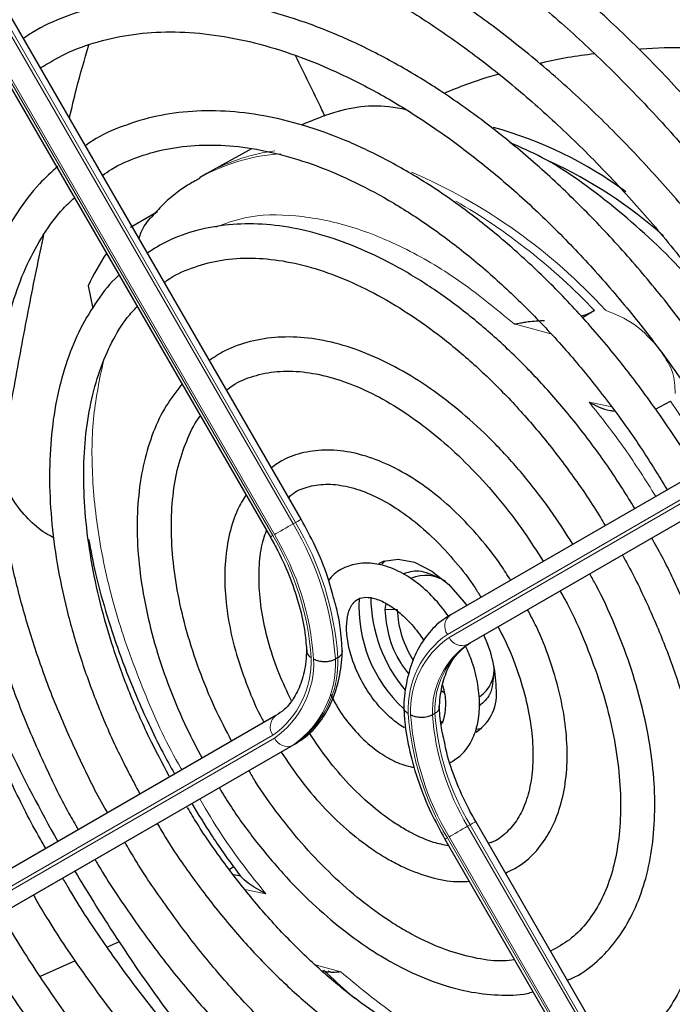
# Paper-space layout 'Blatt2' of a CAD drawing. Header units: millimetres. Extents: x 5 to 418, y 2 to 292.
# Tile 56 of 104: x 91.97 to 98.33, y 223.5 to 233.11. Entities that reach past the tile are written whole.
import ezdxf

# ---------------------------------------------------------------- set-up
doc = ezdxf.new("R2010")
doc.units = ezdxf.units.MM

psp = doc.layouts.new('Blatt2')

# ---------------------------------------------------------------- linework, layer by layer
at = {"color": 7, "linetype": 'Continuous', "lineweight": 25}
for p, q in [((94.7129, 228.235), (90.7164, 235.1572)), ((90.4163, 234.984), (94.4129, 228.0618)), ((94.2295, 231.8472), (93.8235, 231.6242)), ((93.792, 231.6065), (93.7217, 231.5659)), ((93.8235, 231.6242), (93.792, 231.6065)), ((93.0486, 231.0833), (93.3124, 231.2372)), ((92.6367, 230.5128), (92.6814, 230.2925)), ((97.5734, 230.2718), (97.4578, 230.2)), ((96.17, 227.3033), (100.1665, 229.6112)), ((98.1702, 229.308), (98.3149, 229.3866)), ((96.3602, 227.0282), (100.3567, 229.3361)), ((95.5319, 227.3546), (95.543, 227.413)), ((95.0707, 226.8861), (95.0471, 226.8725)), ((96.0835, 226.5616), (96.1072, 226.5464)), ((94.4678, 226.3203), (90.4713, 224.0124)), ((96.0169, 226.3399), (95.9933, 226.3263)), ((96.0726, 226.2668), (96.0935, 226.2555)), ((96.4242, 226.186), (96.4745, 226.1981)), ((94.658, 226.0453), (90.6615, 223.7374)), ((100.4117, 218.3646), (96.4151, 225.2867)), ((96.1151, 225.1135), (100.1116, 218.1913)), ((94.0118, 224.8201), (94.0546, 224.8463)), ((92.938, 224.1135), (92.8214, 224.0623)), ((92.511, 223.9261), (92.1683, 223.7758)), ((94.9215, 223.8329), (94.9761, 223.8187))]:
    psp.add_line(p, q, dxfattribs=at)
at = {"color": 7, "linetype": 'Continuous', "lineweight": 18}
for p, q in [((94.6344, 228.1898), (90.6379, 235.1119)), ((90.6615, 235.1256), (94.658, 228.2034)), ((94.4367, 228.0756), (90.4402, 234.9978)), ((90.4569, 235.0074), (94.4534, 228.0852)), ((97.1482, 230.0432), (96.7891, 230.1404)), ((100.1354, 229.4201), (96.1389, 227.1122)), ((96.1556, 227.0833), (100.1521, 229.3912)), ((97.5203, 229.379), (97.7413, 229.3323)), ((100.3332, 229.3225), (96.3366, 227.0146)), ((94.658, 228.2034), (94.6344, 228.1898)), ((95.5319, 227.3546), (95.6497, 227.3546)), ((96.3602, 227.0282), (96.3366, 227.0146)), ((90.4402, 223.8213), (94.4367, 226.1292)), ((94.4534, 226.1003), (90.4569, 223.7924)), ((90.6379, 223.7238), (94.6344, 226.0317)), ((94.658, 226.0453), (94.6344, 226.0317)), ((96.3602, 225.2551), (96.3366, 225.2415)), ((96.3366, 225.2415), (100.3332, 218.3193)), ((100.3567, 218.3329), (96.3602, 225.2551)), ((96.1389, 225.1273), (100.1354, 218.2051)), ((100.1521, 218.2147), (96.1556, 225.1369)), ((94.3684, 224.5819), (94.1652, 224.6248)), ((94.8511, 223.8877), (95.0996, 223.8204))]:
    psp.add_line(p, q, dxfattribs=at)
at = {"color": 7, "linetype": 'Continuous', "lineweight": 18, "flags": 128}
for points in [[(98.3149, 229.3866), (98.6286, 228.9224), (98.7192, 228.7754)], [(94.658, 228.2034), (94.6773, 228.2145), (94.6929, 228.2235), (94.7043, 228.2301), (94.7111, 228.234), (94.7129, 228.235)], [(94.4534, 228.0852), (94.4701, 228.0948), (94.4902, 228.1064), (94.5129, 228.1196), (94.5375, 228.1338), (94.5629, 228.1484), (94.5881, 228.163), (94.6123, 228.177), (94.6344, 228.1898)], [(96.3366, 225.2415), (96.3145, 225.2287), (96.2904, 225.2147), (96.2651, 225.2001), (96.2397, 225.1855), (96.2151, 225.1713), (96.1924, 225.1581), (96.1723, 225.1465), (96.1556, 225.1369)], [(96.4151, 225.2867), (96.4133, 225.2857), (96.4065, 225.2818), (96.3951, 225.2752), (96.3795, 225.2662), (96.3602, 225.2551)], [(96.1389, 225.1273), (96.1263, 225.12), (96.1183, 225.1154), (96.1151, 225.1135), (96.1151, 225.1135)]]:
    psp.add_lwpolyline(points, dxfattribs=at)
at = {"color": 7, "linetype": 'Continuous', "lineweight": 25, "flags": 128}
for points in [[(95.4694, 227.8032), (95.5161, 227.8253), (95.6583, 227.8474), (95.8185, 227.8151), (95.9865, 227.7303), (96.1519, 227.5983), (96.3043, 227.4276), (96.3286, 227.3949)], [(95.532, 227.8308), (95.5187, 227.8182), (95.4995, 227.797)]]:
    psp.add_lwpolyline(points, dxfattribs=at)
at = {"color": 7, "linetype": 'Continuous', "lineweight": 25}
for centre, radius, start, end in [((95.5635, 228.3082), 3.8866, 53.4485, 74.72547), ((95.1568, 227.4793), 4.6861, 48.72604, 64.9889), ((94.6784, 229.5643), 2.2513, 145.83955, 155.08414), ((95.9241, 227.3367), 0.3507, 55.81024, 112.86683), ((96.64, 227.3866), 1.3641, 176.72676, 227.06831), ((96.8251, 227.4918), 1.4339, 180.69955, 220.10508), ((96.6389, 227.3946), 0.99, 182.31609, 212.78142), ((95.3034, 226.5548), 1.3132, 1.64984, 24.82643), ((96.271, 226.772), 0.3238, 304.5077, 6.80448), ((96.1621, 226.536), 0.4575, 304.20343, 7.10875), ((106.6064, 233.1379), 16.3785, 205.73768, 209.42324), ((106.6342, 233.1502), 16.4088, 210.57672, 213.41658), ((92.2848, 215.6615), 9.2753, 78.57755, 79.00227), ((105.8701, 232.6141), 15.4758, 213.31781, 222.21309)]:
    psp.add_arc(centre, radius, start, end, dxfattribs=at)
at = {"color": 7, "linetype": 'Continuous', "lineweight": 18}
for centre, radius, start, end in [((94.6196, 229.98), 1.8224, 93.2506, 119.51711), ((94.673, 230.0662), 1.7746, 96.9623, 118.59809), ((93.6172, 226.5696), 5.4986, 42.35526, 66.72727), ((93.2176, 226.1379), 6.0053, 43.5031, 60.00238), ((92.1077, 226.6749), 2.9461, 3.84586, 30.94452), ((92.1313, 226.6885), 2.9461, 3.84586, 30.94452), ((111.817, 197.959), 34.7718, 119.98928, 120.03464), ((92.1365, 226.6975), 2.6814, 4.03412, 30.92588), ((92.112, 226.6823), 2.7296, 3.99715, 30.92952), ((96.252, 227.1919), 0.1383, 126.35124, 215.18509), ((96.651, 226.3788), 0.8944, 124.92656, 182.49063), ((96.6579, 226.3636), 0.8777, 124.91275, 182.4318), ((96.2812, 227.1414), 0.1384, 204.8163, 293.64307), ((96.795, 226.3562), 0.8023, 124.84397, 182.13721), ((96.8186, 226.3698), 0.8023, 124.84397, 182.13721), ((93.9344, 226.8489), 0.8777, 304.91275, 2.4318), ((93.9413, 226.8337), 0.8944, 304.92656, 2.49063), ((94.0784, 226.8263), 0.9698, 304.98315, 2.73052), ((94.102, 226.8399), 0.9698, 304.98315, 2.73052), ((94.5498, 226.2089), 0.1383, 126.35124, 215.18509), ((98.4803, 226.5302), 2.7296, 183.99715, 210.92952), ((98.4558, 226.515), 2.6814, 184.03412, 210.92588), ((98.4515, 226.5076), 2.4649, 184.21856, 210.90782), ((98.4751, 226.5212), 2.4649, 184.21856, 210.90782), ((94.579, 226.1584), 0.1384, 204.8163, 293.64307)]:
    psp.add_arc(centre, radius, start, end, dxfattribs=at)
at = {"color": 7, "linetype": 'Continuous', "lineweight": 25}
for points, knots in [([(100.3824, 229.7359), (100.3125, 229.8551), (100.123, 230.1781), (99.7857, 230.6856), (99.376, 231.2559), (98.9446, 231.8011), (98.4952, 232.3191), (98.03, 232.8067), (97.5515, 233.2614), (97.0623, 233.6807), (96.5649, 234.0621), (96.0621, 234.4035), (95.5565, 234.703), (95.0508, 234.9588), (94.5478, 235.1694), (94.0502, 235.3334), (93.5608, 235.4497), (93.0826, 235.5175), (92.6183, 235.5364), (92.171, 235.5061), (91.7428, 235.4278), (91.3383, 235.2988), (91.0218, 235.1622), (90.8509, 235.0522), (90.797, 235.0176)], [0, 0, 0, 0, 0.0278357, 0.0754043, 0.1229765, 0.1705551, 0.2181426, 0.2657419, 0.3133555, 0.3609855, 0.4086337, 0.4563008, 0.5039862, 0.5516866, 0.5993949, 0.6470941, 0.6947631, 0.7423727, 0.7898868, 0.8372681, 0.8844871, 0.931535, 0.9784341, 1, 1, 1, 1]), ([(90.9637, 234.7289), (91.011, 234.7599), (91.1686, 234.8629), (91.4642, 234.9899), (91.8473, 235.1101), (92.254, 235.1801), (92.6794, 235.2032), (93.1217, 235.1784), (93.5781, 235.1062), (94.0462, 234.987), (94.5236, 234.8215), (95.0075, 234.6106), (95.4953, 234.3553), (95.9842, 234.057), (96.4714, 233.7172), (96.9541, 233.338), (97.4295, 232.9213), (97.8948, 232.4695), (98.3472, 231.9851), (98.7841, 231.4709), (99.2034, 230.9301), (99.6005, 230.3644), (99.8983, 229.9094), (100.0541, 229.6388), (100.094, 229.5693)], [0, 0, 0, 0, 0.02099, 0.069851, 0.118688, 0.167389, 0.215899, 0.264215, 0.312366, 0.360395, 0.408346, 0.456251, 0.504137, 0.552018, 0.599903, 0.6478, 0.695711, 0.743637, 0.791578, 0.839533, 0.887498, 0.935471, 0.983451, 1, 1, 1, 1]), ([(99.7783, 229.387), (99.7058, 229.5097), (99.5209, 229.8223), (99.195, 230.3048), (98.8071, 230.8324), (98.3981, 231.3342), (97.9721, 231.8077), (97.5311, 232.2497), (97.078, 232.6575), (96.6156, 233.0285), (96.1467, 233.3603), (95.674, 233.6507), (95.2005, 233.8977), (94.7291, 234.0997), (94.2628, 234.2551), (93.8046, 234.3627), (93.3575, 234.4216), (92.9247, 234.4315), (92.5095, 234.3919), (92.1138, 234.305), (91.7446, 234.1648), (91.5058, 234.0534), (91.3988, 233.977), (91.3981, 233.9765)], [0, 0, 0, 0, 0.032875, 0.083822, 0.134775, 0.185738, 0.236713, 0.287705, 0.338718, 0.389753, 0.440814, 0.491899, 0.543005, 0.594125, 0.645237, 0.696311, 0.747305, 0.798171, 0.848856, 0.899324, 0.949573, 0.99965, 1, 1, 1, 1]), ([(91.568, 233.6822), (91.6244, 233.7186), (91.7838, 233.8211), (92.0747, 233.9397), (92.4363, 234.0406), (92.8203, 234.0919), (93.2224, 234.096), (93.6403, 234.0523), (94.0711, 233.9616), (94.5122, 233.8243), (94.961, 233.6412), (95.4144, 233.4136), (95.8697, 233.1426), (96.3238, 232.83), (96.7736, 232.4778), (97.2162, 232.0881), (97.6485, 231.6635), (98.0676, 231.2067), (98.471, 230.7208), (98.8549, 230.2085), (99.1977, 229.7084), (99.4, 229.372), (99.4907, 229.221)], [0, 0, 0, 0, 0.02882, 0.081368, 0.133858, 0.186143, 0.238166, 0.289941, 0.341521, 0.392971, 0.444344, 0.49568, 0.547008, 0.598338, 0.649681, 0.701044, 0.752426, 0.803828, 0.855246, 0.906678, 0.95812, 1, 1, 1, 1]), ([(99.1755, 229.0389), (99.0846, 229.1886), (98.8879, 229.5128), (98.5556, 229.9886), (98.1879, 230.4663), (97.8008, 230.9168), (97.3979, 231.3371), (96.9817, 231.7242), (96.5554, 232.0751), (96.1219, 232.3873), (95.6843, 232.6582), (95.2456, 232.8857), (94.809, 233.068), (94.3777, 233.2034), (93.9551, 233.2906), (93.5445, 233.3289), (93.1496, 233.3174), (92.7729, 233.2577), (92.4203, 233.1462), (92.1635, 233.0343), (92.0343, 232.9455), (92.005, 232.9253)], [0, 0, 0, 0, 0.047335, 0.102503, 0.157679, 0.212871, 0.268083, 0.323322, 0.378591, 0.433894, 0.489232, 0.544601, 0.599988, 0.65536, 0.710671, 0.765857, 0.820841, 0.875554, 0.929964, 0.984107, 1, 1, 1, 1]), ([(92.1708, 232.6381), (92.2511, 232.6863), (92.4276, 232.7924), (92.7312, 232.9009), (93.0727, 232.9734), (93.435, 232.997), (93.8139, 232.9732), (94.2067, 232.9021), (94.6106, 232.7844), (95.0225, 232.6209), (95.4396, 232.4128), (95.8585, 232.1614), (96.2761, 231.8686), (96.6891, 231.5365), (97.0941, 231.1676), (97.488, 230.7647), (97.8674, 230.3308), (98.2304, 229.8697), (98.5699, 229.3828), (98.7896, 229.0485), (98.8879, 228.8739), (98.8883, 228.8731)], [0, 0, 0, 0, 0.047732, 0.104951, 0.162001, 0.218715, 0.275061, 0.331102, 0.386935, 0.442647, 0.498302, 0.553942, 0.609585, 0.665249, 0.720938, 0.776655, 0.832397, 0.88816, 0.943939, 0.999729, 1, 1, 1, 1]), ([(92.4534, 232.1486), (92.4761, 232.2448), (92.5335, 232.4874), (92.6008, 232.7192), (92.6414, 232.8592)], [0, 0, 0, 0, 0.39617, 1, 1, 1, 1]), ([(99.0575, 232.8106), (99.0174, 232.8145), (98.8255, 232.8332), (98.4815, 232.8366), (98.1715, 232.8344), (98.0156, 232.8189), (98.0098, 232.8183)], [0, 0, 0, 0, 0.1139989, 0.5453235, 0.9831017, 1, 1, 1, 1]), ([(94.9461, 232.1662), (94.9362, 232.1867), (94.841, 232.3844), (94.7446, 232.5816), (94.6583, 232.7584)], [0, 0, 0, 0, 0.103823, 1, 1, 1, 1]), ([(97.5725, 232.775), (97.399, 232.7521), (97.2193, 232.7284), (97.0461, 232.6822), (97.04, 232.6806)], [0, 0, 0, 0, 0.96483, 1, 1, 1, 1]), ([(96.6405, 232.5749), (96.6106, 232.5672), (96.4278, 232.5202), (96.2528, 232.4491), (96.1064, 232.3896)], [0, 0, 0, 0, 0.16348, 1, 1, 1, 1]), ([(92.2231, 225.0241), (92.1994, 225.0648), (92.0754, 225.2778), (91.8776, 225.6769), (91.6334, 226.2167), (91.4227, 226.7623), (91.2444, 227.3077), (91.1004, 227.8491), (90.9917, 228.3821), (90.919, 228.9025), (90.8827, 229.4062), (90.8829, 229.8892), (90.9194, 230.3477), (90.9917, 230.7782), (91.0989, 231.1775), (91.2401, 231.5424), (91.4132, 231.872), (91.6205, 232.1587), (91.7812, 232.3442), (91.8803, 232.4208), (91.8913, 232.4293)], [0, 0, 0, 0, 0.0144397, 0.0756165, 0.1367846, 0.1979372, 0.2590679, 0.3201703, 0.3812385, 0.4422681, 0.5032569, 0.5642068, 0.6251274, 0.6860375, 0.7469629, 0.8079573, 0.8691011, 0.9304986, 0.9922581, 1, 1, 1, 1]), ([(95.7456, 232.2266), (95.7282, 232.2307), (95.4864, 232.2873), (95.1255, 232.253), (94.8309, 232.1293), (94.7131, 232.0799)], [0, 0, 0, 0, 0.044472, 0.618128, 1, 1, 1, 1]), ([(98.5701, 228.6893), (98.5457, 228.7318), (98.4285, 228.9355), (98.1929, 229.2837), (97.8657, 229.7279), (97.5167, 230.1451), (97.1516, 230.5332), (96.7727, 230.8882), (96.3834, 231.2072), (95.987, 231.4872), (95.5867, 231.7255), (95.186, 231.9199), (94.7884, 232.0682), (94.3974, 232.1688), (94.0167, 232.2204), (93.6504, 232.2222), (93.3017, 232.1753), (92.9769, 232.0759), (92.7452, 231.9758), (92.6318, 231.8952), (92.6091, 231.879)], [0, 0, 0, 0, 0.015977, 0.076619, 0.137271, 0.197942, 0.258641, 0.319377, 0.380158, 0.440989, 0.501871, 0.562796, 0.623736, 0.68463, 0.74539, 0.805902, 0.866048, 0.925763, 0.985086, 1, 1, 1, 1]), ([(92.7763, 231.5894), (92.8041, 231.6092), (92.9145, 231.6878), (93.1346, 231.7791), (93.4345, 231.8614), (93.7576, 231.8931), (94.0978, 231.8779), (94.4524, 231.8152), (94.818, 231.7062), (95.1916, 231.5515), (95.5696, 231.3526), (95.9488, 231.111), (96.3253, 230.8289), (96.6957, 230.5088), (97.0563, 230.1534), (97.4038, 229.7664), (97.7339, 229.3506), (98.0299, 228.9359), (98.2032, 228.6524), (98.2822, 228.5231)], [0, 0, 0, 0, 0.0213, 0.084609, 0.147915, 0.210788, 0.273103, 0.334941, 0.396461, 0.457805, 0.519077, 0.580333, 0.641603, 0.702907, 0.764251, 0.825634, 0.887048, 0.948488, 1, 1, 1, 1]), ([(99.0236, 229.9523), (98.831, 230.1946), (98.4359, 230.6916), (97.7665, 231.2957), (97.1917, 231.7166), (96.8545, 231.8624), (96.7499, 231.9076)], [0, 0, 0, 0, 0.27983, 0.573837, 0.867844, 1, 1, 1, 1]), ([(92.3409, 231.6774), (92.2796, 231.6223), (92.135, 231.4922), (91.9436, 231.2386), (91.7629, 230.927), (91.6179, 230.577), (91.5086, 230.1933), (91.4364, 229.7789), (91.4021, 229.3377), (91.4059, 228.8739), (91.4476, 228.3919), (91.5268, 227.896), (91.6425, 227.3907), (91.7937, 226.8805), (91.9785, 226.3695), (92.1974, 225.8635), (92.3854, 225.4741), (92.5088, 225.2598), (92.5394, 225.2067)], [0, 0, 0, 0, 0.047877, 0.112987, 0.178474, 0.2444, 0.310713, 0.377305, 0.44406, 0.510888, 0.577722, 0.644528, 0.711298, 0.77803, 0.844729, 0.911402, 0.978057, 1, 1, 1, 1]), ([(93.7243, 231.5603), (93.6845, 231.5387), (93.5479, 231.4645), (93.3856, 231.3341), (93.2791, 231.2106), (93.2458, 231.1721)], [0, 0, 0, 0, 0.220093, 0.756421, 1, 1, 1, 1]), ([(92.8255, 225.372), (92.8227, 225.3766), (92.728, 225.537), (92.5657, 225.8664), (92.3436, 226.3555), (92.156, 226.8505), (92.0006, 227.3445), (91.8799, 227.8333), (91.7947, 228.312), (91.7457, 228.7759), (91.7331, 229.2206), (91.7567, 229.6418), (91.816, 230.0357), (91.9101, 230.3983), (92.0373, 230.7274), (92.1981, 231.0175), (92.3533, 231.2338), (92.4648, 231.3365), (92.5023, 231.371)], [0, 0, 0, 0, 0.002079, 0.070996, 0.1399, 0.208781, 0.277628, 0.346429, 0.415177, 0.483863, 0.552488, 0.62106, 0.689605, 0.758159, 0.826801, 0.895661, 0.964912, 1, 1, 1, 1]), ([(93.2406, 231.1761), (93.221, 231.1511), (93.178, 231.0963), (93.1428, 231.0234), (93.1326, 230.9787), (93.1316, 230.974)], [0, 0, 0, 0, 0.428379, 0.939585, 1, 1, 1, 1]), ([(97.9673, 228.3412), (97.8863, 228.4709), (97.7175, 228.7413), (97.4316, 229.1273), (97.1203, 229.4993), (96.7919, 229.8411), (96.4504, 230.1495), (96.0993, 230.4206), (95.7424, 230.6515), (95.3832, 230.8392), (95.0256, 230.9813), (94.6736, 231.0757), (94.3316, 231.1206), (94.0037, 231.1158), (93.6957, 231.0595), (93.429, 230.9674), (93.2786, 230.8734), (93.2133, 230.8325)], [0, 0, 0, 0, 0.062858, 0.131038, 0.199246, 0.2675, 0.335815, 0.404205, 0.472678, 0.541229, 0.609831, 0.678385, 0.746745, 0.814711, 0.882086, 0.948789, 1, 1, 1, 1]), ([(91.789, 228.8609), (91.8347, 229.1012), (91.9264, 229.5834), (92.0574, 230.3092), (92.1564, 230.7816), (92.2057, 231.0168)], [0, 0, 0, 0, 0.33288, 0.667872, 1, 1, 1, 1]), ([(93.3793, 230.5449), (93.3883, 230.552), (93.4673, 230.6144), (93.6417, 230.6896), (93.9026, 230.766), (94.1883, 230.7906), (94.4907, 230.7688), (94.8067, 230.6997), (95.1326, 230.5847), (95.4648, 230.4249), (95.7996, 230.222), (96.1328, 229.9781), (96.4605, 229.6959), (96.7784, 229.3786), (97.0832, 229.0303), (97.3683, 228.6534), (97.5673, 228.3656), (97.6623, 228.2003), (97.6775, 228.1739)], [0, 0, 0, 0, 0.009214, 0.081011, 0.153071, 0.224451, 0.2949, 0.364606, 0.433868, 0.502926, 0.57193, 0.640938, 0.709995, 0.779115, 0.848296, 0.917527, 0.986793, 1, 1, 1, 1]), ([(92.9384, 230.6156), (92.9343, 230.6122), (92.8535, 230.5444), (92.7244, 230.3731), (92.5561, 230.1018), (92.4258, 229.7887), (92.3306, 229.4431), (92.273, 229.0669), (92.2534, 228.6651), (92.2722, 228.2424), (92.3288, 227.8039), (92.4225, 227.3546), (92.5519, 226.8993), (92.7161, 226.4435), (92.9101, 225.9919), (93.0643, 225.6997), (93.141, 225.5541)], [0, 0, 0, 0, 0.004033, 0.07871, 0.15389, 0.229752, 0.306249, 0.383198, 0.460397, 0.537693, 0.614972, 0.6922, 0.769368, 0.846482, 0.923554, 1, 1, 1, 1]), ([(93.4265, 225.7296), (93.3599, 225.8548), (93.2182, 226.1212), (93.0365, 226.5406), (92.8768, 226.9786), (92.7514, 227.4145), (92.6606, 227.8427), (92.6058, 228.2578), (92.5871, 228.6546), (92.6045, 229.0283), (92.6573, 229.3743), (92.744, 229.6891), (92.8645, 229.9668), (92.9882, 230.1761), (93.0817, 230.2757), (93.1145, 230.3107)], [0, 0, 0, 0, 0.071503, 0.152207, 0.232867, 0.313464, 0.393978, 0.474394, 0.554702, 0.634914, 0.715069, 0.795234, 0.875556, 0.956292, 1, 1, 1, 1]), ([(97.4409, 230.218), (97.4589, 230.2229), (97.5086, 230.2367), (97.5482, 230.2582), (97.5734, 230.2718)], [0, 0, 0, 0, 0.362002, 1, 1, 1, 1]), ([(96.7891, 230.1404), (96.8103, 230.1437), (96.8451, 230.149), (96.8932, 230.1573), (96.966, 230.1696), (97.0317, 230.1724), (97.0875, 230.1747)], [0, 0, 0, 0, 0.259433, 0.424802, 0.511819, 1, 1, 1, 1]), ([(97.3627, 227.9921), (97.2907, 228.1048), (97.1417, 228.3381), (96.887, 228.6649), (96.6102, 228.9729), (96.3181, 229.2482), (96.0152, 229.4873), (95.7056, 229.6862), (95.3935, 229.8415), (95.0834, 229.9503), (94.7801, 230.0099), (94.4887, 230.0193), (94.2161, 229.976), (93.9895, 229.8989), (93.8674, 229.8173), (93.8184, 229.7845)], [0, 0, 0, 0, 0.074384, 0.153857, 0.233394, 0.313032, 0.392803, 0.472727, 0.552799, 0.632945, 0.712925, 0.792378, 0.870881, 0.948205, 1, 1, 1, 1]), ([(93.9855, 229.495), (94.0053, 229.5109), (94.0835, 229.5733), (94.2466, 229.637), (94.4739, 229.6838), (94.7241, 229.68), (94.9888, 229.6299), (95.2641, 229.5336), (95.5457, 229.393), (95.8293, 229.2099), (96.1101, 228.9868), (96.3836, 228.7274), (96.6442, 228.435), (96.8776, 228.1336), (97.0117, 227.9217), (97.073, 227.8248)], [0, 0, 0, 0, 0.028972, 0.114279, 0.199798, 0.283623, 0.365764, 0.446914, 0.527654, 0.608306, 0.688988, 0.769775, 0.850678, 0.931679, 1, 1, 1, 1]), ([(93.5513, 229.5541), (93.4976, 229.4855), (93.3879, 229.3454), (93.2656, 229.0874), (93.1751, 228.7953), (93.1225, 228.4715), (93.1081, 228.122), (93.1323, 227.7525), (93.1944, 227.369), (93.293, 226.9772), (93.4275, 226.5835), (93.5783, 226.2229), (93.6968, 226.0007), (93.748, 225.9047)], [0, 0, 0, 0, 0.087458, 0.178657, 0.271088, 0.364497, 0.458466, 0.552645, 0.646789, 0.740833, 0.834772, 0.928628, 1, 1, 1, 1]), ([(97.5203, 229.379), (97.5844, 229.3441), (97.6588, 229.3036), (97.7516, 229.2924), (97.7645, 229.2909)], [0, 0, 0, 0, 0.861249, 1, 1, 1, 1]), ([(94.0356, 226.0708), (93.9796, 226.1784), (93.8608, 226.4068), (93.7151, 226.766), (93.5938, 227.1381), (93.5076, 227.5045), (93.4567, 227.8585), (93.4417, 228.194), (93.4625, 228.5049), (93.5168, 228.7875), (93.6066, 229.0314), (93.6799, 229.183), (93.7295, 229.2411), (93.731, 229.2429)], [0, 0, 0, 0, 0.090298, 0.19153, 0.29266, 0.393638, 0.494422, 0.594988, 0.69535, 0.795611, 0.895939, 0.99677, 1, 1, 1, 1]), ([(96.7549, 227.6411), (96.7243, 227.6904), (96.6329, 227.8381), (96.4545, 228.0618), (96.2267, 228.3055), (95.9836, 228.5144), (95.7315, 228.6848), (95.4749, 228.8116), (95.2195, 228.8907), (94.9712, 228.9193), (94.7392, 228.8929), (94.5529, 228.8319), (94.4585, 228.7622), (94.4235, 228.7364)], [0, 0, 0, 0, 0.04971, 0.148978, 0.248408, 0.348108, 0.448168, 0.548614, 0.64925, 0.749315, 0.847677, 0.943478, 1, 1, 1, 1]), ([(92.3024, 228.0546), (92.2748, 228.0686), (92.1837, 228.1149), (92.0483, 228.2352), (91.9188, 228.3914), (91.8287, 228.5567), (91.7852, 228.6934), (91.7798, 228.8032), (91.787, 228.8484), (91.789, 228.8609)], [0, 0, 0, 0, 0.108489, 0.357548, 0.606037, 0.752666, 0.900362, 0.972485, 1, 1, 1, 1]), ([(94.5906, 228.447), (94.6015, 228.4576), (94.6532, 228.5075), (94.7701, 228.5546), (94.9447, 228.5851), (95.1447, 228.5648), (95.3568, 228.4988), (95.576, 228.3885), (95.797, 228.2366), (96.0146, 228.0464), (96.2207, 227.8211), (96.3735, 227.6275), (96.4478, 227.5053), (96.4665, 227.4745)], [0, 0, 0, 0, 0.029258, 0.138407, 0.250078, 0.356664, 0.459361, 0.560618, 0.661623, 0.762745, 0.864149, 0.965811, 1, 1, 1, 1]), ([(94.1757, 228.4727), (94.1467, 228.4259), (94.0772, 228.3133), (94.0097, 228.0965), (93.9679, 227.8324), (93.9661, 227.5421), (94.0029, 227.2346), (94.0767, 226.9168), (94.1889, 226.5983), (94.2829, 226.3745), (94.3462, 226.2638), (94.3521, 226.2535)], [0, 0, 0, 0, 0.088797, 0.21354, 0.340937, 0.469926, 0.599428, 0.728789, 0.857907, 0.986829, 1, 1, 1, 1]), ([(95.0209, 227.498), (95.0046, 227.5581), (94.9614, 227.717), (94.8578, 227.9672), (94.7596, 228.1487), (94.7129, 228.235)], [0, 0, 0, 0, 0.241522, 0.639043, 1, 1, 1, 1]), ([(94.6184, 226.4652), (94.5778, 226.5506), (94.4914, 226.7321), (94.3969, 227.0148), (94.33, 227.3015), (94.2986, 227.5743), (94.3037, 227.8226), (94.3307, 228.0092), (94.3654, 228.0968), (94.3765, 228.1248)], [0, 0, 0, 0, 0.1405925, 0.2989942, 0.4569388, 0.6142539, 0.7708517, 0.9268908, 1, 1, 1, 1]), ([(92.6399, 228.0421), (92.6613, 227.9307), (92.7092, 227.6816), (92.8168, 227.2943), (92.9508, 226.8934), (93.0893, 226.5435), (93.2275, 226.2355), (93.3492, 225.9842), (93.4374, 225.8255), (93.4751, 225.7577)], [0, 0, 0, 0, 0.146797, 0.328452, 0.502595, 0.666658, 0.783979, 0.907759, 1, 1, 1, 1]), ([(94.4129, 228.0618), (94.4379, 228.0169), (94.511, 227.8856), (94.6116, 227.6592), (94.7003, 227.3894), (94.7527, 227.1443), (94.7632, 226.9987), (94.7677, 226.9348)], [0, 0, 0, 0, 0.121243, 0.354097, 0.586718, 0.818525, 1, 1, 1, 1]), ([(97.914, 222.6907), (97.9488, 222.7067), (98.074, 222.7642), (98.2624, 222.9111), (98.4754, 223.1277), (98.6544, 223.3874), (98.8001, 223.6842), (98.9102, 224.0165), (98.9835, 224.3805), (99.0189, 224.7722), (99.0161, 225.1868), (98.9751, 225.6194), (98.8967, 226.0648), (98.7818, 226.5182), (98.6324, 226.9747), (98.4481, 227.4283), (98.2804, 227.7893), (98.1651, 227.9924), (98.1317, 228.0512)], [0, 0, 0, 0, 0.025432, 0.09144, 0.157422, 0.22372, 0.290583, 0.358045, 0.425981, 0.494211, 0.562575, 0.63096, 0.699308, 0.767604, 0.835849, 0.904052, 0.972225, 1, 1, 1, 1]), ([(97.8449, 227.8856), (97.8542, 227.8696), (97.9443, 227.7155), (98.0898, 227.4101), (98.2763, 226.975), (98.428, 226.5366), (98.5465, 226.1019), (98.6297, 225.676), (98.677, 225.2644), (98.688, 224.872), (98.6631, 224.5037), (98.6031, 224.164), (98.5093, 223.8567), (98.383, 223.5852), (98.2267, 223.3508), (98.0391, 223.1594), (97.8787, 223.035), (97.7725, 222.9899), (97.7474, 222.9792)], [0, 0, 0, 0, 0.007987, 0.077271, 0.146533, 0.215753, 0.284916, 0.354005, 0.423006, 0.491916, 0.560748, 0.629544, 0.698364, 0.767357, 0.836765, 0.906897, 0.977993, 1, 1, 1, 1]), ([(96.1496, 227.2894), (96.1092, 227.3436), (96.0211, 227.4616), (95.8607, 227.6084), (95.681, 227.727), (95.5007, 227.7956), (95.3291, 227.8147), (95.1718, 227.7847), (95.0499, 227.724), (94.9977, 227.66), (94.9802, 227.6385)], [0, 0, 0, 0, 0.121104, 0.26353, 0.407617, 0.553734, 0.681749, 0.803792, 0.934198, 1, 1, 1, 1]), ([(95.7065, 227.7017), (95.7553, 227.7189), (95.859, 227.7553), (95.9918, 227.6936), (96.0622, 227.6609)], [0, 0, 0, 0, 0.4702619, 1, 1, 1, 1]), ([(97.3093, 223.738), (97.3455, 223.7542), (97.461, 223.8057), (97.6278, 223.9418), (97.8058, 224.1399), (97.9491, 224.3793), (98.058, 224.6542), (98.1304, 224.9623), (98.165, 225.2989), (98.161, 225.6586), (98.1187, 226.0355), (98.0389, 226.4236), (97.9237, 226.8174), (97.7724, 227.2096), (97.6388, 227.5069), (97.5477, 227.6667), (97.5275, 227.7023)], [0, 0, 0, 0, 0.034804, 0.110957, 0.187067, 0.263784, 0.341517, 0.420224, 0.499594, 0.579283, 0.659033, 0.738718, 0.818313, 0.897826, 0.977281, 1, 1, 1, 1]), ([(95.1149, 226.94), (95.1119, 226.9896), (95.1032, 227.1325), (95.0748, 227.3203), (95.0327, 227.4589), (95.0209, 227.498)], [0, 0, 0, 0, 0.275641, 0.7956667, 1, 1, 1, 1]), ([(95.7212, 226.1994), (95.6991, 226.2131), (95.6341, 226.2535), (95.5227, 226.3509), (95.399, 226.4976), (95.2931, 226.6684), (95.2133, 226.85), (95.1654, 227.0286), (95.1513, 227.1893), (95.1681, 227.3189), (95.2076, 227.4069), (95.2562, 227.4544), (95.3145, 227.4766), (95.4111, 227.4719), (95.5307, 227.4272), (95.6637, 227.3377), (95.7956, 227.2128), (95.8716, 227.1066), (95.9098, 227.0533)], [0, 0, 0, 0, 0.032778, 0.096298, 0.160575, 0.225403, 0.29037, 0.354897, 0.418511, 0.481016, 0.543198, 0.607254, 0.68171, 0.742597, 0.808137, 0.871777, 0.935579, 1, 1, 1, 1]), ([(97.2385, 227.5354), (97.2613, 227.495), (97.3511, 227.3359), (97.4795, 227.0461), (97.6198, 226.674), (97.7249, 226.3033), (97.7955, 225.9418), (97.8303, 225.5954), (97.8292, 225.2702), (97.793, 224.9717), (97.7232, 224.7049), (97.622, 224.4733), (97.4909, 224.2805), (97.3344, 224.1247), (97.2084, 224.0564), (97.1452, 224.0222)], [0, 0, 0, 0, 0.0276144, 0.1086974, 0.1897193, 0.2706411, 0.3514256, 0.4320433, 0.5124855, 0.5927902, 0.6730629, 0.7535153, 0.8346107, 0.9170393, 1, 1, 1, 1]), ([(95.7641, 226.7281), (95.7375, 226.7619), (95.6514, 226.871), (95.5572, 227.1021), (95.5403, 227.2704), (95.5319, 227.3546)], [0, 0, 0, 0, 0.182718, 0.591359, 1, 1, 1, 1]), ([(96.7053, 224.7842), (96.7546, 224.8076), (96.8688, 224.8618), (97.0153, 225.0003), (97.1443, 225.1838), (97.2376, 225.4041), (97.2947, 225.6563), (97.3137, 225.9364), (97.2936, 226.2373), (97.2357, 226.5516), (97.1398, 226.8707), (97.0345, 227.1409), (96.9507, 227.2977), (96.9215, 227.3524)], [0, 0, 0, 0, 0.070989, 0.164196, 0.25756, 0.352629, 0.449898, 0.548788, 0.648408, 0.74807, 0.847559, 0.946872, 1, 1, 1, 1]), ([(96.17, 227.3033), (96.137, 227.2822), (96.0477, 227.225), (95.926, 227.096), (95.8174, 226.9116), (95.7456, 226.6951), (95.7188, 226.5162), (95.714, 226.4132), (95.7131, 226.3947)], [0, 0, 0, 0, 0.120337, 0.325835, 0.532783, 0.744527, 0.954131, 1, 1, 1, 1]), ([(96.633, 227.1857), (96.6638, 227.1264), (96.7441, 226.9721), (96.8407, 226.7144), (96.9225, 226.4242), (96.9683, 226.1446), (96.979, 225.8844), (96.9553, 225.6508), (96.8996, 225.4504), (96.8161, 225.2863), (96.7051, 225.1644), (96.6134, 225.0937), (96.5485, 225.077), (96.5378, 225.0743)], [0, 0, 0, 0, 0.063601, 0.165373, 0.266904, 0.368074, 0.468795, 0.569085, 0.669207, 0.76971, 0.872125, 0.978915, 1, 1, 1, 1]), ([(96.0602, 226.3886), (96.0628, 226.4268), (96.0702, 226.5381), (96.1073, 226.7001), (96.179, 226.8569), (96.265, 226.9646), (96.3319, 227.0093), (96.3602, 227.0282)], [0, 0, 0, 0, 0.121998, 0.35528, 0.588901, 0.826298, 1, 1, 1, 1]), ([(96.1651, 225.8611), (96.2042, 225.885), (96.288, 225.9361), (96.3773, 226.0642), (96.4368, 226.2231), (96.4593, 226.4102), (96.4421, 226.6187), (96.3951, 226.8193), (96.3397, 226.944), (96.3166, 226.9961)], [0, 0, 0, 0, 0.12448, 0.266559, 0.411606, 0.564488, 0.723656, 0.884548, 1, 1, 1, 1]), ([(94.7678, 226.96), (94.7652, 226.9217), (94.7578, 226.8105), (94.7207, 226.6484), (94.649, 226.4917), (94.563, 226.384), (94.4961, 226.3392), (94.4678, 226.3203)], [0, 0, 0, 0, 0.121998, 0.35528, 0.588901, 0.826298, 1, 1, 1, 1]), ([(94.658, 226.0453), (94.691, 226.0664), (94.7803, 226.1236), (94.902, 226.2525), (95.0106, 226.437), (95.0824, 226.6534), (95.1092, 226.8324), (95.114, 226.9354), (95.1149, 226.9539)], [0, 0, 0, 0, 0.120337, 0.325835, 0.532783, 0.744527, 0.954131, 1, 1, 1, 1]), ([(94.7676, 226.9456), (94.7675, 226.9446), (94.7671, 226.9387), (94.7706, 226.9281), (94.778, 226.9141), (94.7882, 226.9028), (94.799, 226.894), (94.8063, 226.8891), (94.8106, 226.8866), (94.8113, 226.8862)], [0, 0, 0, 0, 0.043164, 0.266738, 0.48434, 0.708238, 0.839781, 0.97267, 1, 1, 1, 1]), ([(94.8349, 226.8725), (94.8356, 226.8721), (94.84, 226.8696), (94.8484, 226.8654), (94.8634, 226.8593), (94.883, 226.8534), (94.907, 226.849), (94.9323, 226.8469), (94.9575, 226.8472), (94.9826, 226.8501), (95.0061, 226.8552), (95.0283, 226.8626), (95.0408, 226.8691), (95.0471, 226.8725)], [0, 0, 0, 0, 0.01342, 0.077283, 0.141796, 0.247648, 0.356562, 0.462304, 0.571105, 0.676797, 0.78555, 0.891242, 1, 1, 1, 1]), ([(95.0707, 226.8861), (95.0763, 226.8896), (95.0876, 226.8968), (95.1004, 226.9095), (95.1093, 226.9232), (95.114, 226.9353), (95.114, 226.9427), (95.1141, 226.9452)], [0, 0, 0, 0, 0.218214, 0.442758, 0.660971, 0.885507, 1, 1, 1, 1]), ([(96.5925, 226.7423), (96.5857, 226.6649), (96.573, 226.5203), (96.4905, 226.4492), (96.4521, 226.4161)], [0, 0, 0, 0, 0.534725, 1, 1, 1, 1]), ([(96.0944, 226.6146), (96.1015, 226.5846), (96.1224, 226.4971), (96.1207, 226.3737), (96.103, 226.2733), (96.0831, 226.2414), (96.0773, 226.2321)], [0, 0, 0, 0, 0.179637, 0.5234948, 0.8617965, 1, 1, 1, 1]), ([(94.9985, 226.531), (95.0199, 226.4886), (95.0771, 226.3751), (95.2017, 226.2088), (95.3589, 226.0453), (95.481, 225.9544), (95.5784, 225.8964), (95.674, 225.8464), (95.7627, 225.8259), (95.818, 225.8131)], [0, 0, 0, 0, 0.115772, 0.309757, 0.504702, 0.690871, 0.718511, 0.824468, 1, 1, 1, 1]), ([(95.7131, 226.4085), (95.7159, 226.359), (95.7242, 226.2161), (95.7673, 225.9687), (95.8538, 225.6704), (95.9694, 225.3815), (96.0681, 225.1999), (96.1151, 225.1135)], [0, 0, 0, 0, 0.119661, 0.345415, 0.570792, 0.795741, 1, 1, 1, 1]), ([(95.7574, 226.34), (95.7567, 226.3404), (95.7524, 226.3429), (95.7451, 226.3478), (95.7345, 226.3565), (95.7243, 226.3677), (95.7168, 226.3816), (95.7133, 226.3923), (95.7137, 226.3981), (95.7138, 226.3991)], [0, 0, 0, 0, 0.027692, 0.159469, 0.292587, 0.511005, 0.735743, 0.953935, 1, 1, 1, 1]), ([(96.0601, 226.3984), (96.0601, 226.3961), (96.0601, 226.389), (96.0555, 226.3771), (96.0467, 226.3635), (96.0339, 226.3507), (96.0226, 226.3435), (96.0169, 226.3399)], [0, 0, 0, 0, 0.106275, 0.326515, 0.55313, 0.77337, 1, 1, 1, 1]), ([(96.1129, 226.0549), (96.0999, 226.1105), (96.071, 226.2351), (96.0641, 226.3501), (96.0603, 226.4138)], [0, 0, 0, 0, 0.446374, 1, 1, 1, 1]), ([(95.9933, 226.3263), (95.9871, 226.323), (95.9747, 226.3165), (95.9527, 226.3092), (95.929, 226.3039), (95.9042, 226.3011), (95.8787, 226.3006), (95.8537, 226.3027), (95.8294, 226.3072), (95.8098, 226.313), (95.7946, 226.3192), (95.7861, 226.3234), (95.7818, 226.3259), (95.781, 226.3263)], [0, 0, 0, 0, 0.105647, 0.214359, 0.320006, 0.428712, 0.534438, 0.643221, 0.749098, 0.858039, 0.922043, 0.986702, 1, 1, 1, 1]), ([(96.1519, 225.0498), (96.1035, 225.059), (95.9893, 225.0807), (95.8404, 225.147), (95.7065, 225.2201), (95.572, 225.3042), (95.387, 225.4456), (95.1736, 225.651), (94.9711, 225.8864), (94.8527, 226.0632), (94.7935, 226.1515)], [0, 0, 0, 0, 0.112168, 0.264833, 0.312906, 0.391862, 0.543416, 0.695468, 0.84795, 1, 1, 1, 1]), ([(96.4151, 225.2867), (96.39, 225.3317), (96.3168, 225.4631), (96.2179, 225.6889), (96.1421, 225.9039), (96.1191, 226.023), (96.1129, 226.0549)], [0, 0, 0, 0, 0.180366, 0.526768, 0.872823, 1, 1, 1, 1]), ([(94.5183, 225.9646), (94.5783, 225.8746), (94.7025, 225.6885), (94.9182, 225.4356), (95.1532, 225.2064), (95.3682, 225.0391), (95.548, 224.9255), (95.7297, 224.829), (95.9457, 224.746), (96.1691, 224.6956), (96.3006, 224.7016), (96.3515, 224.704)], [0, 0, 0, 0, 0.120708, 0.249746, 0.379057, 0.508773, 0.587522, 0.656403, 0.78692, 0.917396, 1, 1, 1, 1]), ([(96.794, 223.9375), (96.7585, 223.9331), (96.6459, 223.9191), (96.4335, 223.9454), (96.1646, 224.0145), (95.9244, 224.1152), (95.7269, 224.2208), (95.5287, 224.3427), (95.291, 224.5155), (95.0139, 224.7591), (94.7463, 225.0368), (94.4953, 225.3456), (94.313, 225.5968), (94.2239, 225.7486), (94.2037, 225.7829)], [0, 0, 0, 0, 0.047799, 0.151464, 0.253393, 0.354451, 0.41296, 0.46559, 0.566257, 0.667097, 0.768083, 0.869204, 0.970426, 1, 1, 1, 1]), ([(93.9156, 225.6165), (93.9494, 225.56), (94.0567, 225.3806), (94.2639, 225.0987), (94.5316, 224.7766), (94.8174, 224.4856), (95.1155, 224.2287), (95.3636, 224.0522), (95.5652, 223.9296), (95.7678, 223.8203), (96.0304, 223.708), (96.3381, 223.6214), (96.6351, 223.5892), (96.849, 223.591), (96.9559, 223.6196), (96.9747, 223.6246)], [0, 0, 0, 0, 0.0432272, 0.137062, 0.2309539, 0.324945, 0.4190753, 0.5133776, 0.5534962, 0.603349, 0.6979021, 0.7925028, 0.8867262, 0.9800843, 1, 1, 1, 1]), ([(93.6473, 225.4613), (93.7091, 225.3589), (93.8076, 225.1955), (93.9679, 224.9612), (94.0657, 224.8299), (94.1215, 224.7551)], [0, 0, 0, 0, 0.41919, 0.66896, 1, 1, 1, 1]), ([(97.4135, 222.8646), (97.3793, 222.8557), (97.2574, 222.8242), (97.0246, 222.8188), (96.7201, 222.8485), (96.4014, 222.9278), (96.0799, 223.0499), (95.8514, 223.1651), (95.6755, 223.2654), (95.4934, 223.3765), (95.2125, 223.5746), (94.8834, 223.849), (94.5632, 224.1592), (94.2553, 224.5013), (93.9657, 224.8726), (93.7479, 225.1817), (93.6365, 225.3711), (93.6062, 225.4226)], [0, 0, 0, 0, 0.032401, 0.11539, 0.197311, 0.278437, 0.359113, 0.435218, 0.444239, 0.486348, 0.566752, 0.647244, 0.727809, 0.808447, 0.889145, 0.969889, 1, 1, 1, 1]), ([(93.3106, 225.2671), (93.3388, 225.2187), (93.4505, 225.0269), (93.6718, 224.7097), (93.9709, 224.3216), (94.2903, 223.962), (94.6244, 223.6335), (94.9703, 223.3403), (95.2822, 223.1158), (95.5407, 222.9563), (95.8001, 222.815), (96.1024, 222.679), (96.457, 222.5648), (96.804, 222.4986), (97.1372, 222.4851), (97.4, 222.5065), (97.5426, 222.5506), (97.5869, 222.5643)], [0, 0, 0, 0, 0.026021, 0.103081, 0.180162, 0.257284, 0.334465, 0.411723, 0.489069, 0.538868, 0.579706, 0.657194, 0.734725, 0.812115, 0.889159, 0.965619, 1, 1, 1, 1]), ([(98.0273, 221.8015), (98.0133, 221.7964), (97.9034, 221.7564), (97.6752, 221.7263), (97.3447, 221.7152), (96.9961, 221.7559), (96.6356, 221.8424), (96.2655, 221.9753), (95.9589, 222.12), (95.7111, 222.257), (95.4628, 222.4075), (95.1445, 222.6275), (94.7706, 222.9283), (94.4044, 223.2658), (94.0499, 223.637), (93.7098, 224.038), (93.3897, 224.4665), (93.1502, 224.8173), (93.0271, 225.0292), (92.9948, 225.0848)], [0, 0, 0, 0, 0.010331, 0.081097, 0.151268, 0.220842, 0.28997, 0.358829, 0.427557, 0.457972, 0.493968, 0.562628, 0.631343, 0.700101, 0.768903, 0.837746, 0.906621, 0.975519, 1, 1, 1, 1]), ([(92.704, 224.9169), (92.7107, 224.905), (92.809, 224.7313), (93.0233, 224.4108), (93.3457, 223.9617), (93.6913, 223.5394), (94.0535, 223.1454), (94.4301, 222.7838), (94.8176, 222.4577), (95.1938, 222.184), (95.5108, 221.986), (95.8287, 221.8118), (96.166, 221.6553), (96.5626, 221.516), (96.9519, 221.4248), (97.3303, 221.3821), (97.6926, 221.3916), (97.9831, 221.433), (98.1432, 221.4896), (98.1965, 221.5084)], [0, 0, 0, 0, 0.0048904, 0.0717179, 0.1385548, 0.2054107, 0.2722957, 0.3392197, 0.4061914, 0.4732175, 0.530554, 0.5659185, 0.6330384, 0.7001917, 0.7672784, 0.8341957, 0.9008134, 0.9670081, 1, 1, 1, 1]), ([(98.6348, 220.7492), (98.5816, 220.73), (98.4219, 220.6723), (98.1307, 220.6268), (97.7659, 220.6106), (97.3837, 220.6446), (96.9885, 220.725), (96.5827, 220.852), (96.1768, 221.0215), (95.8883, 221.1706), (95.6657, 221.2977), (95.4355, 221.4367), (95.0837, 221.6762), (94.6696, 222.0005), (94.2627, 222.3622), (93.8663, 222.7584), (93.4837, 223.1864), (93.1172, 223.6423), (92.7726, 224.1242), (92.5294, 224.4905), (92.41, 224.6995), (92.3895, 224.7353)], [0, 0, 0, 0, 0.031219, 0.093709, 0.155812, 0.217519, 0.278913, 0.340099, 0.401169, 0.458925, 0.466609, 0.498605, 0.559596, 0.620625, 0.681681, 0.742768, 0.803883, 0.865022, 0.92618, 0.987351, 1, 1, 1, 1]), ([(94.3684, 224.5819), (94.3062, 224.6165), (94.203, 224.6738), (94.1448, 224.7305), (94.1217, 224.753)], [0, 0, 0, 0, 0.602753, 1, 1, 1, 1]), ([(92.102, 224.5692), (92.1447, 224.4957), (92.29, 224.2458), (92.5648, 223.8374), (92.9226, 223.3485), (93.3019, 222.8859), (93.6981, 222.4518), (94.1088, 222.0496), (94.531, 221.6824), (94.9617, 221.3528), (95.3044, 221.1254), (95.5793, 220.9618), (95.8546, 220.8101), (96.2237, 220.6351), (96.6582, 220.4734), (97.0861, 220.3591), (97.5037, 220.2936), (97.9082, 220.2767), (98.2942, 220.312), (98.5944, 220.3715), (98.7564, 220.4362), (98.8044, 220.4554)], [0, 0, 0, 0, 0.024893, 0.084681, 0.144477, 0.204286, 0.264115, 0.32397, 0.383856, 0.443777, 0.503736, 0.525177, 0.556785, 0.616785, 0.676812, 0.736803, 0.796699, 0.856424, 0.915894, 0.975048, 1, 1, 1, 1]), ([(99.2429, 219.6959), (99.2083, 219.6814), (99.0605, 219.6193), (98.7751, 219.5569), (98.3895, 219.5105), (97.9841, 219.5153), (97.564, 219.5667), (97.1312, 219.6654), (96.6886, 219.8104), (96.2469, 219.9977), (95.9231, 220.1645), (95.671, 220.3078), (95.4106, 220.4644), (95.0281, 220.7217), (94.5774, 221.0674), (94.1334, 221.451), (93.6991, 221.8699), (93.2776, 222.3215), (92.8714, 222.8027), (92.484, 223.3108), (92.1176, 223.8377), (91.8941, 224.2038), (91.7833, 224.3852)], [0, 0, 0, 0, 0.017316, 0.07398, 0.130407, 0.186548, 0.242429, 0.298112, 0.353664, 0.409142, 0.461634, 0.472322, 0.501413, 0.556837, 0.61229, 0.667762, 0.723255, 0.77877, 0.834303, 0.889852, 0.945412, 1, 1, 1, 1]), ([(91.4967, 224.2197), (91.5207, 224.1776), (91.6541, 223.9439), (91.9224, 223.5344), (92.3002, 222.9964), (92.7012, 222.4836), (93.1201, 221.9976), (93.5551, 221.5419), (94.0033, 221.1191), (94.4621, 220.7321), (94.9286, 220.3834), (95.2942, 220.1443), (95.5861, 219.9713), (95.8784, 219.8097), (96.2768, 219.6176), (96.7464, 219.4354), (97.2096, 219.3003), (97.6635, 219.2132), (98.1047, 219.1754), (98.5308, 219.1858), (98.9363, 219.249), (99.2308, 219.3224), (99.3814, 219.3895), (99.412, 219.4031)], [0, 0, 0, 0, 0.011961, 0.066529, 0.121102, 0.175682, 0.230275, 0.284884, 0.339513, 0.394165, 0.448844, 0.503549, 0.521416, 0.550246, 0.604978, 0.659732, 0.714464, 0.769138, 0.823706, 0.878111, 0.932303, 0.986256, 1, 1, 1, 1]), ([(99.8491, 218.646), (99.7916, 218.6217), (99.6123, 218.5458), (99.2857, 218.4686), (98.8734, 218.4128), (98.4414, 218.4074), (97.9939, 218.4489), (97.533, 218.5378), (97.0613, 218.6735), (96.5814, 218.8552), (96.1335, 219.0644), (95.7606, 219.2672), (95.3875, 219.4911), (94.9766, 219.7649), (94.4921, 220.1303), (94.0138, 220.534), (93.5446, 220.9737), (93.0873, 221.4468), (92.6446, 221.9508), (92.2188, 222.4825), (91.8136, 223.0397), (91.4678, 223.555), (91.2688, 223.8908), (91.1881, 224.0268)], [0, 0, 0, 0, 0.024672, 0.076861, 0.128877, 0.180683, 0.232288, 0.283733, 0.335065, 0.386327, 0.437551, 0.476812, 0.503694, 0.554892, 0.606112, 0.657347, 0.708597, 0.759864, 0.811146, 0.86244, 0.913744, 0.965056, 1, 1, 1, 1]), ([(93.4883, 220.443), (93.2419, 220.6968), (92.7475, 221.2058), (92.0521, 222.0601), (91.4128, 222.9406), (91.038, 223.5567), (90.8588, 223.8513)], [0, 0, 0, 0, 0.254215, 0.509942, 0.76567, 1, 1, 1, 1]), ([(90.8933, 223.8712), (90.9387, 223.7925), (91.1023, 223.5092), (91.4107, 223.0387), (91.8156, 222.4636), (92.2432, 221.9133), (92.6891, 221.3896), (93.1514, 220.8957), (93.6274, 220.4341), (94.1147, 220.0076), (94.6106, 219.6184), (95.0916, 219.2834), (95.4959, 219.0347), (95.9006, 218.8102), (96.3263, 218.6023), (96.8284, 218.401), (97.3246, 218.2465), (97.8119, 218.1399), (98.2876, 218.0818), (98.7486, 218.0731), (99.1929, 218.1118), (99.6142, 218.2049), (99.8903, 218.2857), (100.0181, 218.3481), (100.0204, 218.3493)], [0, 0, 0, 0, 0.01943, 0.069936, 0.120444, 0.170959, 0.221483, 0.272019, 0.322569, 0.373136, 0.423723, 0.474329, 0.518625, 0.545295, 0.595931, 0.646585, 0.697225, 0.747827, 0.79836, 0.848782, 0.899057, 0.949155, 0.999073, 1, 1, 1, 1]), ([(94.9348, 223.8361), (95.0199, 223.7546), (95.1211, 223.6576), (95.2263, 223.5735), (95.2431, 223.5601)], [0, 0, 0, 0, 0.840355, 1, 1, 1, 1]), ([(95.0996, 223.8204), (95.0799, 223.818), (95.0477, 223.8141), (95.0151, 223.8152), (94.9928, 223.8162), (94.9825, 223.8221), (94.9766, 223.8255)], [0, 0, 0, 0, 0.41441, 0.678534, 0.817569, 1, 1, 1, 1])]:
    psp.add_open_spline(points, degree=3, knots=knots, dxfattribs=at)
at = {"color": 7, "linetype": 'Continuous', "lineweight": 18}
for points, knots in [([(96.7891, 230.1404), (96.6206, 230.2803), (96.2765, 230.566), (95.7368, 230.8848), (95.1885, 231.1103), (94.6562, 231.2119), (94.2112, 231.2081), (93.9735, 231.1193), (93.8807, 231.0847)], [0, 0, 0, 0, 0.1669548, 0.3409996, 0.5201142, 0.7018755, 0.8836369, 1, 1, 1, 1]), ([(98.1608, 229.949), (98.0968, 230.0174), (97.9631, 230.1603), (97.7774, 230.2351), (97.6806, 230.2741)], [0, 0, 0, 0, 0.478576, 1, 1, 1, 1]), ([(98.3601, 229.4614), (98.3583, 229.5315), (98.3547, 229.6717), (98.27, 229.7998), (98.2276, 229.8638)], [0, 0, 0, 0, 0.500319, 1, 1, 1, 1]), ([(92.7855, 229.7794), (92.7487, 229.6062), (92.6734, 229.2523), (92.6668, 228.6327), (92.7467, 227.9545), (92.9208, 227.2352), (93.1909, 226.5135), (93.4081, 226.0249), (93.5477, 225.7967), (93.5512, 225.791)], [0, 0, 0, 0, 0.156427, 0.319496, 0.487316, 0.657616, 0.827916, 0.995735, 1, 1, 1, 1]), ([(98.1703, 228.4584), (98.0721, 228.6155), (97.8707, 228.9378), (97.639, 229.2295), (97.5203, 229.379)], [0, 0, 0, 0, 0.487616, 1, 1, 1, 1]), ([(93.7248, 225.5064), (93.7939, 225.3889), (93.9865, 225.061), (94.2191, 224.7692), (94.3684, 224.5819)], [0, 0, 0, 0, 0.358272, 1, 1, 1, 1]), ([(95.0996, 223.8204), (95.26, 223.6866), (95.5869, 223.4139), (96.0975, 223.1088), (96.5246, 222.9102), (96.7685, 222.8594), (96.8459, 222.8434)], [0, 0, 0, 0, 0.27795, 0.566465, 0.862478, 1, 1, 1, 1])]:
    psp.add_open_spline(points, degree=3, knots=knots, dxfattribs=at)

doc.saveas('drawing.dxf')
